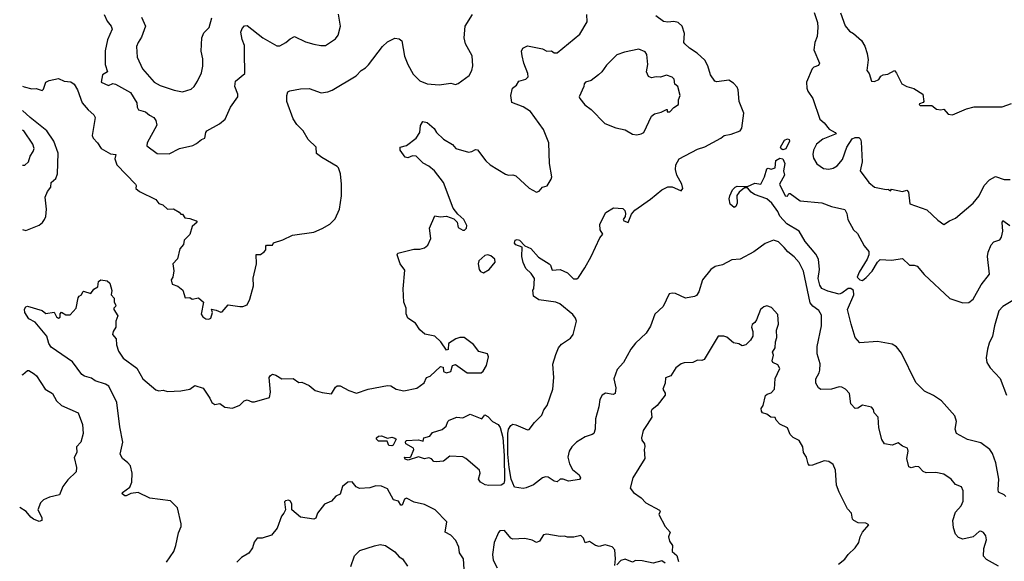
# Model space of a CAD drawing. Extents: x 1921360 to 2014538, y 768294 to 907744.
# Tile 118 of 256: x 1922103 to 1928775, y 814978 to 818649. Entities that reach past the tile are written whole.
import ezdxf

# ---------------------------------------------------------------- set-up
doc = ezdxf.new("R2010")
doc.units = 0

msp = doc.modelspace()

# ---------------------------------------------------------------- linework, layer by layer
at = {"layer": '0CON10XD'}
for points in [[(1922122.7, 818197.5), (1922133, 818193), (1922185, 818181.4), (1922215, 818182), (1922255, 818170), (1922265, 818177.5), (1922280.8, 818225), (1922303, 818237), (1922365, 818249.2), (1922405, 818233.3), (1922448.7, 818228.7), (1922472.7, 818212.7), (1922495, 818173.8), (1922526.4, 818085), (1922567.6, 818037.6), (1922604.6, 818004.6), (1922614.4, 817985), (1922594.4, 817865), (1922601.4, 817845), (1922630, 817815), (1922654, 817775), (1922719.1, 817739.1), (1922753.3, 817735), (1922748.1, 817705), (1922761.5, 817665), (1922886.7, 817535), (1922892.5, 817525), (1922890, 817505), (1922914.3, 817484.3), (1923025, 817430), (1923045, 817402.5), (1923073.6, 817393.6), (1923104.3, 817364.3), (1923145, 817367.5), (1923182.5, 817345), (1923195, 817330), (1923205, 817330), (1923222.5, 817305), (1923255, 817301.2), (1923297.5, 817285), (1923305.9, 817275.9), (1923271.7, 817248.3), (1923255, 817192.5), (1923216.7, 817155), (1923213.8, 817125), (1923188.8, 817095), (1923171.2, 817028.8), (1923140, 816995), (1923146.1, 816946.1), (1923140, 816905), (1923130, 816885), (1923137, 816857), (1923174.1, 816844.1), (1923207.5, 816815), (1923225, 816763.3), (1923255, 816766.7), (1923272.5, 816755), (1923315, 816763.3), (1923347.5, 816735), (1923332.7, 816652.7), (1923343.3, 816635), (1923365, 816620.8), (1923385, 816618.8), (1923397.5, 816625), (1923408.8, 816665), (1923403, 816687), (1923435, 816681.2), (1923465, 816666.7), (1923475, 816670), (1923515, 816716.2), (1923594.3, 816704.3), (1923615.6, 816704.4), (1923644.3, 816715.7), (1923663.1, 816755), (1923686, 816845), (1923683.9, 816896.1), (1923706.7, 816995), (1923705, 817057.5), (1923735, 817057.5), (1923760, 817075), (1923771.7, 817088.3), (1923770, 817115), (1923775, 817120), (1923815, 817120), (1923823, 817137), (1923885, 817156.2), (1923952.1, 817187.9), (1924095, 817208.6), (1924153.3, 817233.3), (1924205, 817264), (1924239.7, 817300.3), (1924270.8, 817365), (1924284.3, 817455), (1924284.3, 817535), (1924275.8, 817605), (1924264.2, 817644.2), (1924253.1, 817653.1), (1924150, 817715), (1924115, 817742.5), (1924111.2, 817785), (1924057.7, 817837.7), (1924024, 817895), (1923979.7, 817939.7), (1923955, 817976.7), (1923914, 818095), (1923913.8, 818135), (1923920.8, 818159.2), (1923933, 818167), (1924005, 818180.6), (1924065, 818182), (1924145, 818153.1), (1924190.3, 818159.7), (1924219.1, 818170.9), (1924382.3, 818267.7), (1924416.2, 818305), (1924445, 818322), (1924466.2, 818343.8), (1924562.4, 818467.6), (1924595, 818498), (1924645, 818524), (1924675, 818520), (1924692, 818505), (1924711.2, 818401.2), (1924732.2, 818345), (1924769.3, 818279.3), (1924815, 818235.6), (1924865, 818214.4), (1924945, 818208.5), (1925025, 818218.9), (1925055, 818208.9), (1925075, 818216.9), (1925149.4, 818270.6), (1925166.4, 818303.6), (1925173, 818337), (1925168.2, 818405), (1925123.5, 818485), (1925114.4, 818525), (1925121.2, 818605), (1925170.6, 818685)], [(1922530, 816805), (1922535, 816810), (1922585, 816793.8), (1922605, 816823.3), (1922632.5, 816837.5), (1922637.5, 816875), (1922653, 816887), (1922695, 816880), (1922713, 816863), (1922726.7, 816813.3), (1922722.5, 816785), (1922742.5, 816762.5), (1922743.8, 816735), (1922753.3, 816715), (1922752.5, 816705), (1922740, 816695), (1922741.2, 816685), (1922767, 816643), (1922754, 816605), (1922754.2, 816565), (1922736, 816535), (1922732, 816515), (1922757.5, 816485), (1922758, 816445), (1922772.7, 816402.7), (1922804.6, 816354.6), (1922897.5, 816287.5), (1922937.1, 816215), (1923025, 816139.4), (1923045, 816133.1), (1923075, 816138.9), (1923105, 816130), (1923195, 816132.9), (1923255, 816145.8), (1923289.5, 816169.5), (1923345, 816151.2), (1923392, 816085), (1923403.9, 816053.9), (1923425, 816040), (1923458.8, 816048.8), (1923492.7, 816022.7), (1923545, 816016.2), (1923595, 816036), (1923623.8, 816066.2), (1923645, 816072), (1923675, 816058.6), (1923695, 816058), (1923795, 816087.5), (1923802.5, 816125), (1923794.2, 816225), (1923801.7, 816238.3), (1923815, 816246), (1923839.5, 816239.5), (1923880, 816215), (1923955, 816217.5), (1923995, 816191.2), (1924015, 816193.3), (1924065, 816170), (1924105, 816136.2), (1924153.2, 816123.2), (1924215, 816114), (1924241.8, 816158.2), (1924255, 816166.9), (1924275, 816168.1), (1924333.3, 816135), (1924385, 816117.5), (1924464.4, 816145.6), (1924595, 816169.5), (1924616.9, 816166.9), (1924655, 816144.5), (1924705, 816133.3), (1924795, 816152.7), (1924842.7, 816187.3), (1924860, 816225), (1924885, 816233.8), (1924955, 816298.8), (1924972.5, 816295), (1924973.6, 816263.6), (1924995, 816256.2), (1925023.3, 816265), (1925035.7, 816304.3), (1925055, 816312.5), (1925135, 816256.2), (1925230, 816255), (1925243.6, 816266.4), (1925266.2, 816305), (1925278.8, 816365), (1925273.8, 816383.8), (1925215, 816401.2), (1925178, 816448), (1925115, 816494.2), (1925085, 816494), (1925057.5, 816485), (1925007.5, 816455), (1925005.8, 816414.2), (1924995, 816410), (1924956.9, 816465), (1924915, 816503.3), (1924848.3, 816518.3), (1924815, 816548), (1924785, 816593.1), (1924732.5, 816625), (1924721.2, 816655), (1924722, 816695), (1924705.8, 816735), (1924700.8, 816825), (1924711.7, 816951.7), (1924680, 816995), (1924660, 817055), (1924665, 817066.7), (1924773, 817093), (1924815, 817093.3), (1924845, 817103.3), (1924869.5, 817120.5), (1924888.8, 817165), (1924880, 817235), (1924915, 817320), (1924928.3, 817318.3), (1924955, 817312.5), (1924995, 817317.5), (1925045, 817300), (1925067, 817277), (1925075, 817240), (1925105, 817223.3), (1925117, 817223), (1925130, 817235), (1925132.5, 817255), (1925112.5, 817295), (1925070.7, 817330.7), (1925040.8, 817370.8), (1924974, 817545), (1924913.9, 817623.9), (1924875, 817655.7), (1924837, 817677), (1924790, 817725), (1924765, 817725.7), (1924733.6, 817713.6), (1924715, 817716.7), (1924680, 817765), (1924680, 817785), (1924725, 817797.1), (1924790, 817845), (1924813.3, 817885), (1924817.7, 817932.3), (1924835, 817960), (1924865, 817952.9), (1924911.1, 817911.1), (1924927.5, 817885), (1924975, 817839.2), (1925035, 817804), (1925058.8, 817775), (1925145, 817750.6), (1925167.5, 817755), (1925190.7, 817769.3), (1925205, 817766.7), (1925262.3, 817692.3), (1925290, 817665), (1925395, 817602), (1925415, 817596.2), (1925445, 817598), (1925465, 817590.6), (1925555, 817506), (1925605, 817480), (1925624, 817486), (1925645, 817513.3), (1925676.4, 817523.6), (1925705, 817567.5), (1925709.2, 817585), (1925693.5, 817675), (1925689.5, 817815), (1925652.1, 817905), (1925565, 818025.7), (1925515, 818057.5), (1925437, 818087), (1925430, 818135), (1925443.3, 818185), (1925470, 818205), (1925485, 818232.5), (1925533.6, 818246.4), (1925549.3, 818260.7), (1925546.7, 818285), (1925518.8, 818355), (1925506.7, 818405), (1925503.3, 818435), (1925512.5, 818455), (1925545, 818472.5), (1925645, 818452), (1925675, 818435.8), (1925707.3, 818437.3), (1925725, 818424), (1925745, 818423.3), (1925898.9, 818551.1), (1925948.6, 818635), (1925945.7, 818685)], [(1922674.4, 818685), (1922695, 818638.8), (1922722.5, 818605), (1922728.6, 818585), (1922696.6, 818513.4), (1922683, 818437), (1922681.4, 818345), (1922698.8, 818295), (1922664.2, 818275), (1922654, 818225), (1922705, 818203.8), (1922734.2, 818215.8), (1922751.8, 818211.8), (1922852.9, 818155), (1922895.8, 818085), (1922899.2, 818055), (1922908.8, 818038.8), (1922955.4, 818025.4), (1922981.7, 818001.7), (1923012, 817985), (1923025.4, 817965.4), (1923031.9, 817935), (1922967.5, 817815), (1922964.4, 817794.4), (1923035, 817741.1), (1923115, 817739.4), (1923185, 817776.7), (1923275, 817795.7), (1923301.1, 817808.9), (1923335, 817837.5), (1923356.2, 817845), (1923364, 817885), (1923371.2, 817895), (1923457.3, 817942.7), (1923494.3, 817975.7), (1923531.2, 818055), (1923581.2, 818125), (1923580.8, 818145), (1923560, 818195), (1923565, 818233.3), (1923628.6, 818285), (1923626.2, 818426.2), (1923625.9, 818475), (1923610.6, 818515), (1923602.1, 818565), (1923610.5, 818589.5), (1923625, 818607.5), (1923645, 818608.8), (1923751.2, 818525), (1923845, 818470.8), (1923865, 818470.8), (1923906.2, 818493.8), (1923935, 818520), (1923965, 818534.3), (1924039.8, 818499.8), (1924095, 818483.3), (1924143, 818473), (1924175, 818474.3), (1924241.7, 818518.3), (1924261.1, 818545), (1924277.5, 818605), (1924262.6, 818687.4)], [(1922927, 818667), (1922954.5, 818605), (1922929.2, 818530.8), (1922904.5, 818495), (1922895, 818466.7), (1922898.2, 818395), (1922935.5, 818315), (1923014.7, 818224.7), (1923053.5, 818203.5), (1923150.2, 818170.2), (1923205, 818160.6), (1923265, 818178), (1923285, 818196.2), (1923307.6, 818232.4), (1923335, 818288), (1923343.8, 818333.8), (1923343, 818383), (1923333.3, 818435), (1923337.5, 818525), (1923350.3, 818559.7), (1923385.8, 818595), (1923405, 818661.2)], [(1926138, 816115), (1926125, 816109.2), (1926072.1, 816117.9), (1926049.2, 816105), (1926033.5, 816075), (1926028.2, 816025), (1926005.5, 815945), (1926002.9, 815875), (1925994.4, 815845.6), (1925983.3, 815836.7), (1925935, 815822.7), (1925877.1, 815785), (1925844.4, 815755), (1925825.5, 815725), (1925818.2, 815685), (1925827.9, 815637.9), (1925849.8, 815599.8), (1925895, 815563.3), (1925903.3, 815545), (1925896.2, 815533.8), (1925821.5, 815521.5), (1925785, 815534.2), (1925766, 815534), (1925744.1, 815515.9), (1925725, 815521.5), (1925685, 815548.8), (1925665, 815550.9), (1925645, 815543.1), (1925585, 815497.5), (1925535, 815476), (1925515, 815472.5), (1925455, 815481.1), (1925433.8, 815535), (1925420.6, 815615), (1925410.9, 815705), (1925410.5, 815845), (1925415.8, 815875), (1925430.3, 815899.7), (1925445, 815908), (1925465, 815904.2), (1925545, 815870), (1925555, 815872.5), (1925590.7, 815919.3), (1925640.9, 815969.1), (1925654.2, 816005), (1925676.2, 816035), (1925714.7, 816145.3), (1925722.7, 816225), (1925715.8, 816315), (1925735, 816379.2), (1925754.6, 816425), (1925775, 816450), (1925835, 816490.6), (1925854.4, 816515), (1925875.6, 816605), (1925869.4, 816625), (1925850.6, 816650.6), (1925763.3, 816723.3), (1925735, 816734.5), (1925620.7, 816750.7), (1925583.8, 816775), (1925580, 816815), (1925587.5, 816825), (1925590.6, 816895), (1925568.3, 816928.3), (1925533.3, 816963.3), (1925515, 817003.3), (1925505.7, 817045), (1925506.7, 817106.7), (1925465, 817122), (1925456.7, 817135), (1925460, 817155), (1925475, 817160), (1925488.8, 817155), (1925525.9, 817115.9), (1925567.3, 817097.3), (1925619.2, 817039.2), (1925690, 816995), (1925700, 816985), (1925712, 816952), (1925765, 816955.6), (1925815, 816934.4), (1925855, 816892.2), (1925877.4, 816892.6), (1925888.9, 816901.1), (1925932.2, 816967.8), (1925976.2, 817045), (1926035, 817170), (1926053.8, 817195), (1926036.2, 817225), (1926033.6, 817263.6), (1926075, 817343.3), (1926126.1, 817373.9), (1926189.5, 817369.5), (1926204.3, 817355), (1926209.2, 817335), (1926206.7, 817315), (1926191.2, 817295), (1926196.7, 817285), (1926225.8, 817274.2), (1926248.5, 817331.5), (1926271.6, 817358.4), (1926377.4, 817432.6), (1926455, 817496.4), (1926495, 817517.1), (1926525.4, 817515.4), (1926560, 817500), (1926585, 817490), (1926596, 817504), (1926590, 817535), (1926555.8, 817595), (1926545.9, 817634.1), (1926550, 817665), (1926571.2, 817705), (1926695, 817770.6), (1926745, 817787.5), (1926853.3, 817845), (1926876, 817864), (1926925, 817873.3), (1926986.2, 817895), (1926995.9, 817914.1), (1927011.1, 818015), (1926979.4, 818095), (1926972.6, 818172.6), (1926965, 818192), (1926939.3, 818219.3), (1926907.9, 818237.9), (1926826.8, 818226.8), (1926812.4, 818232.4), (1926783.5, 818275), (1926765.3, 818335.3), (1926744.7, 818374.7), (1926693.1, 818423.1), (1926640.8, 818455), (1926609.2, 818485), (1926604.4, 818495), (1926608.1, 818555), (1926591.4, 818605), (1926565, 818629.4), (1926535.5, 818635.5), (1926495, 818631.8), (1926465, 818636.5), (1926414.7, 818674.7)], [(1927486.7, 818696.7), (1927509.6, 818629.6), (1927512.5, 818595), (1927506.4, 818535), (1927491.5, 818495), (1927483.3, 818445), (1927522.9, 818355), (1927515, 818338), (1927485, 818326), (1927474, 818315), (1927435.7, 818225), (1927436.7, 818185), (1927443.5, 818165), (1927478.5, 818115), (1927525.3, 817975.3), (1927555, 817950), (1927587.2, 817907.2), (1927630, 817885), (1927636, 817875), (1927545, 817840), (1927501.4, 817805), (1927481.9, 817765), (1927477.1, 817735), (1927481.3, 817711.3), (1927505, 817672), (1927550.7, 817640.7), (1927585, 817635.7), (1927615, 817641.9), (1927641.7, 817658.3), (1927679.5, 817700.5), (1927708.5, 817785), (1927745, 817840.8), (1927765, 817851.1), (1927789.6, 817849.6), (1927800.3, 817840.3), (1927805, 817820), (1927812.5, 817685), (1927797.5, 817625), (1927856.2, 817545), (1927895, 817514.2), (1927975, 817497.5), (1927990, 817500), (1927990, 817495), (1928005, 817490), (1928010, 817500), (1928085, 817483.8), (1928115, 817493.3), (1928125, 817480), (1928135, 817401.2), (1928250.2, 817360.2), (1928325, 817289.2), (1928365, 817260), (1928404.1, 817285.9), (1928445, 817303.3), (1928563.8, 817405), (1928604.2, 817455), (1928638, 817525), (1928675, 817563.8), (1928715, 817586.2), (1928775, 817566.7), (1928815, 817566.7)], [(1927664.3, 818695), (1927697.3, 818607.3), (1927725, 818572), (1927753.8, 818555), (1927807.9, 818507.9), (1927829.7, 818469.7), (1927845, 818420), (1927852.7, 818377.3), (1927842.5, 818305), (1927860, 818285), (1927875, 818232.5), (1927895, 818230), (1927925, 818243.3), (1927938.8, 818265), (1927953.3, 818275), (1927985, 818280.8), (1928030, 818305), (1928045, 818287.5), (1928081.2, 818215), (1928115, 818195.7), (1928163, 818183), (1928222.5, 818145), (1928230, 818095), (1928225, 818087.5), (1928200.7, 818079.3), (1928197.5, 818075), (1928205, 818067.5), (1928285, 818066.7), (1928315, 818042.5), (1928345, 818038), (1928365, 818043.3), (1928395, 818007.5), (1928425, 818003.3), (1928520, 818045), (1928571.7, 818058.3), (1928761.7, 818058.3), (1928825, 818080)], [(1926285, 817868.9), (1926315, 817874.5), (1926331.2, 817885), (1926384.3, 817995.7), (1926405, 818010), (1926448.9, 818021.1), (1926485, 818040), (1926490, 818040), (1926490, 818025), (1926507.5, 818025), (1926536, 818054), (1926567, 818073), (1926566.7, 818105), (1926578.8, 818135), (1926563.3, 818195), (1926543, 818213), (1926538, 818245), (1926525, 818258.8), (1926485, 818272), (1926445, 818259.2), (1926415, 818260.8), (1926385, 818254.4), (1926364.4, 818264.4), (1926351.1, 818295), (1926360.5, 818345), (1926353.4, 818413.4), (1926340.7, 818430.7), (1926298.9, 818448.9), (1926200.5, 818429.5), (1926149.8, 818410.2), (1926079.4, 818340.6), (1926046.7, 818295), (1926025, 818275.6), (1925975, 818235.8), (1925937.5, 818225), (1925928, 818215), (1925926.2, 818195), (1925894.2, 818125.8), (1925897.5, 818115), (1925932, 818072), (1925975, 818040), (1926068.8, 817945), (1926143.6, 817916.4), (1926205, 817902), (1926255, 817873.1), (1926285, 817868.9)], [(1922121.4, 817226.8), (1922145, 817221.2), (1922235, 817255.8), (1922256.4, 817273.6), (1922270, 817295), (1922278.8, 817315), (1922284.2, 817365.8), (1922275.6, 817445), (1922291.9, 817485), (1922313.5, 817515), (1922315.8, 817545), (1922346.8, 817573.2), (1922357.9, 817605), (1922363.9, 817745), (1922333.1, 817825), (1922285.8, 817895.8), (1922173.6, 817985), (1922122.5, 818034.1)], [(1922122, 817663), (1922136.6, 817663.4), (1922162.5, 817685), (1922173.3, 817725), (1922194.3, 817755.7), (1922200.8, 817775), (1922191.9, 817805), (1922131.1, 817895), (1922122.3, 817901.2)], [(1927275, 817768), (1927262.9, 817772.9), (1927257.5, 817785), (1927285, 817831.9), (1927305, 817841.9), (1927316.3, 817836.3), (1927318.9, 817825), (1927295, 817773.8), (1927275, 817768)], [(1928785, 815418.1), (1928775, 815429.5), (1928736.8, 815446.8), (1928732.5, 815465), (1928738.8, 815535), (1928718, 815645), (1928695, 815709.2), (1928678.2, 815735), (1928615, 815781.7), (1928524.8, 815804.8), (1928451.2, 815845), (1928443.1, 815875), (1928451.4, 815925), (1928439.5, 815965), (1928348.5, 816065), (1928295, 816101.6), (1928235, 816131.8), (1928175, 816189.2), (1928078.3, 816388.3), (1928045, 816432.5), (1928015, 816448.8), (1927915, 816467.8), (1927795, 816458.8), (1927764.4, 816494.4), (1927736.5, 816585), (1927713.1, 816685), (1927754.6, 816785), (1927752.5, 816812.5), (1927735, 816827.1), (1927717, 816827), (1927675, 816794.5), (1927655, 816788.6), (1927578.2, 816808.2), (1927537.6, 816827.6), (1927525, 816850), (1927514, 816894), (1927523, 816957), (1927516.4, 817026.4), (1927499, 817059), (1927424.6, 817145), (1927385.3, 817215.3), (1927301.2, 817265), (1927255, 817317.5), (1927239.6, 817349.6), (1927198.9, 817405), (1927165.4, 817435.4), (1927082.5, 817465), (1927060.3, 817480.3), (1927035, 817510), (1927015, 817510), (1926979.3, 817480.7), (1926963.6, 817456.4), (1926965.7, 817405), (1926955, 817383.3), (1926945, 817376.7), (1926918.1, 817398.1), (1926911.2, 817435), (1926914, 817455), (1926934.3, 817495), (1926950.8, 817515), (1926965, 817520.8), (1927035, 817517.5), (1927085, 817540.8), (1927126, 817534), (1927150, 817585), (1927165, 817637.5), (1927175, 817642.5), (1927195, 817636.7), (1927222.5, 817645), (1927226.7, 817695), (1927255, 817710.8), (1927275, 817706.2), (1927288, 817675), (1927279.4, 817625), (1927285.5, 817595), (1927252, 817535), (1927290, 817455), (1927305, 817452.5), (1927315, 817470), (1927325, 817470), (1927391.2, 817421.2), (1927537.8, 817407.8), (1927603.6, 817383.6), (1927695, 817363.3), (1927708.8, 817335), (1927715.7, 817295.7), (1927753.8, 817225), (1927780, 817200), (1927825, 817116.7), (1927857, 817077), (1927856.5, 817055), (1927846, 817025), (1927791.3, 816938.7), (1927777.9, 816905), (1927795, 816886.5), (1927815, 816880.9), (1927838.3, 816901.7), (1927878.9, 816945), (1927914.7, 817005), (1927935, 817023.5), (1928011.7, 817018.3), (1928085, 817030), (1928132.5, 816985), (1928165, 816986.2), (1928185, 816978.8), (1928233, 816923), (1928405, 816758.8), (1928495, 816729.2), (1928535, 816733.1), (1928565, 816756), (1928619.1, 816850.9), (1928674.4, 816925), (1928661.4, 817045), (1928665.9, 817074.1), (1928685, 817122.5), (1928705, 817142.5), (1928745, 817157.5), (1928755.9, 817174.1), (1928764.2, 817215), (1928760, 817275), (1928765, 817287.5), (1928812.5, 817255)], [(1928735.9, 814945.9), (1928655, 814991.2), (1928633.2, 815013.2), (1928637.5, 815065), (1928655.6, 815125), (1928650.3, 815150.3), (1928635, 815173.3), (1928615, 815182.5), (1928605, 815180), (1928565, 815144.2), (1928495, 815128.8), (1928465, 815138.8), (1928445, 815163.3), (1928431.4, 815205), (1928425.6, 815255), (1928445, 815311.2), (1928482.5, 815355), (1928495.6, 815385), (1928495.9, 815455.9), (1928485, 815482.5), (1928445, 815498), (1928416, 815535), (1928365, 815568.8), (1928310.5, 815580.5), (1928245, 815578), (1928225, 815586.2), (1928195, 815618), (1928175, 815620), (1928145, 815612), (1928128, 815618), (1928115.6, 815675), (1928124.2, 815725), (1928118.8, 815745), (1928085, 815758.8), (1928055, 815781.2), (1928015, 815766.2), (1927962.5, 815775), (1927944.3, 815804.3), (1927925, 815882.5), (1927921.4, 815955), (1927894.2, 815985), (1927887.9, 816007.9), (1927875, 816024), (1927815, 816035.8), (1927783.6, 816016.4), (1927764.1, 816014.1), (1927735.8, 816045), (1927725.6, 816115), (1927698, 816145), (1927675, 816158.1), (1927655, 816161.4), (1927605, 816145.4), (1927532.4, 816142.4), (1927515, 816154), (1927498.6, 816185), (1927496.9, 816215), (1927520.9, 816255), (1927524.5, 816274.5), (1927527.3, 816317.3), (1927507.1, 816385), (1927506.8, 816435), (1927535.8, 816575), (1927537.1, 816647.1), (1927518.8, 816678.8), (1927477.6, 816707.6), (1927460.6, 816730.6), (1927415, 816943.8), (1927385, 817004), (1927351.7, 817041.7), (1927307.5, 817075), (1927283.3, 817105), (1927245, 817143.3), (1927210, 817155), (1927155, 817132.5), (1927077.5, 817075), (1926985, 817025.8), (1926928.8, 817021.2), (1926865, 816986.9), (1926815, 816975.3), (1926786.5, 816955), (1926730.9, 816885), (1926705.3, 816804.7), (1926689.2, 816780.8), (1926676.7, 816773.3), (1926615, 816760.6), (1926546.1, 816793.9), (1926525, 816796), (1926505, 816790), (1926464, 816705), (1926405.9, 816654.1), (1926378.1, 816571.9), (1926349.2, 816525), (1926275, 816456), (1926244.7, 816415.3), (1926195.6, 816325), (1926150.9, 816279.1), (1926130, 816215), (1926142.9, 816155), (1926138, 816115)], [(1925245, 816933.8), (1925283.8, 816955), (1925324.2, 817005), (1925322.5, 817025), (1925295, 817047.8), (1925275, 817054.2), (1925255, 817051.2), (1925213.3, 817015), (1925208.8, 816995), (1925216.7, 816955), (1925225, 816943.3), (1925245, 816933.8)], [(1923097.4, 814972.6), (1923146.4, 815045), (1923160.6, 815085), (1923178.3, 815171.7), (1923196.7, 815215), (1923196.8, 815233.2), (1923171.2, 815341.2), (1923125, 815387.1), (1922985, 815407.1), (1922905, 815444.4), (1922855, 815438.6), (1922825, 815422.5), (1922815, 815422.5), (1922797.5, 815435), (1922800, 815445), (1922848.9, 815481.1), (1922863.1, 815515), (1922864.6, 815574.6), (1922852.9, 815625), (1922836.6, 815646.6), (1922800, 815675), (1922783.6, 815705), (1922800.7, 815785), (1922781.2, 815888.8), (1922760.8, 816055), (1922705.8, 816165.8), (1922685, 816179.6), (1922615, 816202.1), (1922589.3, 816219.3), (1922542.3, 816232.3), (1922524.2, 816244.2), (1922460.8, 816330.8), (1922315, 816428.5), (1922299.6, 816455), (1922287.5, 816505), (1922208.2, 816598.2), (1922165, 816621.2), (1922137.5, 816665), (1922135, 816687.5), (1922145, 816703.3), (1922155, 816707.5), (1922255, 816677.5), (1922278.8, 816658.8), (1922337.3, 816667.3), (1922351.2, 816635), (1922365, 816626.7), (1922377, 816633), (1922377.5, 816655), (1922385, 816666), (1922415, 816648.8), (1922445, 816648), (1922485.6, 816695), (1922498, 816765), (1922505, 816776.2), (1922522.5, 816785), (1922530, 816805)], [(1928845, 816753.2), (1928764.7, 816705.3), (1928738.5, 816675), (1928708.5, 816575), (1928696.1, 816505), (1928672.8, 816457.2), (1928660.3, 816415), (1928653.1, 816356.9), (1928657.8, 816325), (1928678.6, 816288.6), (1928747.8, 816217.8), (1928789.6, 816105)], [(1927651.4, 814958.6), (1927695, 814994), (1927717.1, 815025), (1927765, 815070.6), (1927790, 815105), (1927799.2, 815145), (1927815, 815176.7), (1927856, 815226), (1927836.1, 815236.1), (1927785, 815240), (1927754.4, 815254.4), (1927746.2, 815265), (1927740, 815305), (1927713.3, 815335), (1927655, 815447.5), (1927637.5, 815495), (1927630.6, 815595), (1927615, 815633.8), (1927585, 815654.3), (1927555, 815659.4), (1927475, 815628.8), (1927455, 815627.5), (1927445, 815640), (1927434, 815685), (1927414.2, 815715), (1927408.8, 815755), (1927385, 815797.5), (1927345, 815817.5), (1927325, 815837.5), (1927305, 815883.3), (1927255, 815907.5), (1927230, 815935), (1927222.5, 815952.5), (1927192.5, 815955), (1927165.5, 815975.5), (1927136.2, 815985), (1927128.6, 815995), (1927128.1, 816015), (1927141.1, 816035), (1927157.8, 816102.2), (1927168.1, 816111.9), (1927195, 816120.6), (1927218.1, 816145), (1927222.1, 816217.9), (1927253.8, 816285), (1927240.3, 816310.3), (1927205.9, 816325.9), (1927202.7, 816337.3), (1927211.2, 816375), (1927203.3, 816395), (1927222.5, 816425), (1927224.2, 816465), (1927234, 816495), (1927230.8, 816545), (1927245.8, 816585), (1927240.7, 816650.7), (1927198.3, 816698.3), (1927165, 816708.8), (1927145, 816702), (1927123.3, 816685), (1927095.7, 816614.3), (1927085, 816596.7), (1927066.4, 816583.6), (1927061.2, 816565), (1927072, 816535), (1927071.2, 816505), (1927055, 816476.7), (1927023.6, 816446.4), (1926998.3, 816438.3), (1926975, 816452.5), (1926939.3, 816459.3), (1926895, 816497.5), (1926875, 816504.2), (1926835, 816503.3), (1926741.2, 816345), (1926725, 816339.2), (1926695, 816341.9), (1926665, 816325.7), (1926605, 816323.3), (1926585, 816316.7), (1926549.8, 816290.2), (1926515, 816236.2), (1926478.8, 816221.2), (1926476, 816185), (1926461.2, 816145), (1926477.1, 816117.1), (1926476.6, 816103.4), (1926422, 816035), (1926387.5, 816005), (1926382.9, 815995), (1926387.5, 815955), (1926353.8, 815905), (1926328.6, 815865), (1926316.2, 815815), (1926318.3, 815798.3), (1926336, 815775), (1926340, 815755), (1926334, 815735), (1926338, 815675), (1926258, 815545), (1926240, 815475), (1926261.2, 815445), (1926315, 815408.6), (1926346.7, 815375), (1926439.2, 815325), (1926443.8, 815315), (1926433.8, 815295), (1926476.7, 815215), (1926510, 815175), (1926500, 815145), (1926506.2, 815115), (1926526, 815085), (1926524.2, 815044.2), (1926555, 815017.5), (1926566.4, 814976.4)], [(1922120, 816242.9), (1922125, 816243.8), (1922155, 816271.2), (1922165, 816271.2), (1922199.8, 816249.8), (1922215.8, 816235), (1922275, 816146), (1922325.6, 816115), (1922352.5, 816065), (1922385, 816033.3), (1922500, 815985), (1922529.2, 815905), (1922532, 815845), (1922516.7, 815785), (1922487.5, 815755), (1922490.8, 815715), (1922472.7, 815682.7), (1922487.5, 815615), (1922486, 815585), (1922430, 815530), (1922396, 815485), (1922371.7, 815428.3), (1922305, 815413.8), (1922265, 815395.6), (1922244.3, 815375), (1922226.1, 815326.1), (1922253.8, 815275), (1922252.5, 815255), (1922235, 815248.8), (1922196.7, 815265), (1922177.3, 815277.3), (1922146.7, 815315), (1922102.6, 815343.3)], [(1925282.9, 815492.9), (1925257.7, 815497.7), (1925224.4, 815514.4), (1925211.9, 815535), (1925224, 815575), (1925218.8, 815595), (1925125.5, 815675.5), (1925105, 815685.7), (1925018.1, 815691.9), (1924975, 815657.5), (1924925, 815652.5), (1924910, 815655), (1924893.6, 815673.6), (1924875, 815680), (1924845, 815672), (1924805, 815686.2), (1924735, 815663.1), (1924715, 815671.2), (1924710, 815685), (1924745, 815681.2), (1924754.2, 815685.8), (1924773.8, 815735), (1924772.5, 815745), (1924718.8, 815775), (1924716.2, 815785), (1924722.5, 815797.5), (1924805, 815800.8), (1924837, 815793), (1924842.5, 815815), (1924882.5, 815827.5), (1924899.3, 815850.7), (1924965, 815871.2), (1924993.3, 815895), (1925003.8, 815925), (1925013.3, 815935), (1925065.9, 815954.1), (1925105, 815950.8), (1925155, 815975.8), (1925235, 815944), (1925255, 815971.2), (1925275, 815960.8), (1925306.7, 815926.7), (1925345, 815905.6), (1925358.9, 815885), (1925377.2, 815817.2), (1925386.7, 815695), (1925388.2, 815525), (1925383.1, 815505), (1925365, 815493.6), (1925282.9, 815492.9)], [(1924625, 815760.8), (1924603.6, 815763.6), (1924593, 815793), (1924535, 815792.9), (1924520, 815805), (1924520, 815815), (1924534.5, 815825.5), (1924555, 815828.5), (1924595, 815812.5), (1924625, 815818.8), (1924645, 815813.3), (1924653.3, 815805), (1924634.1, 815765.9), (1924625, 815760.8)], [(1925114.1, 814924.1), (1925111.1, 814995), (1925083.1, 815035), (1925079.5, 815075), (1925058.7, 815118.7), (1925025, 815155.6), (1924986.7, 815175), (1924996.7, 815245), (1924917.9, 815327.9), (1924845, 815364), (1924775, 815378.6), (1924725, 815406.2), (1924711.2, 815398.8), (1924695, 815358.8), (1924685, 815358.8), (1924668.8, 815385), (1924635, 815396), (1924595, 815470.6), (1924555, 815486.9), (1924515, 815490), (1924475, 815476.9), (1924405, 815471.9), (1924382.4, 815482.4), (1924355, 815517.5), (1924325.7, 815514.3), (1924289.2, 815485), (1924275, 815434), (1924245, 815420), (1924216.7, 815385), (1924169.2, 815365), (1924120.8, 815305), (1924109.1, 815270.9), (1924096.9, 815263.1), (1924005, 815276.7), (1923946.4, 815326.4), (1923948, 815365), (1923936.8, 815386.8), (1923925, 815392), (1923905, 815388.8), (1923898.3, 815381.7), (1923903.9, 815326.1), (1923893.3, 815305), (1923876, 815285), (1923846.4, 815203.6), (1923810, 815155), (1923745, 815136), (1923712.5, 815135), (1923692.2, 815107.8), (1923681.2, 815068.8), (1923655.4, 815034.6), (1923606, 815004), (1923575, 814972)], [(1926135, 814950), (1926140, 814995), (1926135.9, 815055.9), (1926117, 815077), (1926069.5, 815090.5), (1926029.5, 815079.5), (1926004.4, 815084.4), (1925965, 815112), (1925935, 815103.3), (1925923.8, 815135), (1925905, 815153.3), (1925858.8, 815141.2), (1925815, 815141.4), (1925795, 815149.2), (1925765, 815146.9), (1925675, 815162.9), (1925652.1, 815157.9), (1925625.8, 815115), (1925605, 815106), (1925575, 815120.8), (1925525, 815133.1), (1925445, 815127.5), (1925430.8, 815135), (1925387.3, 815187.3), (1925357.5, 815185), (1925347, 815173), (1925318.1, 815105), (1925306.4, 815025), (1925311.8, 814985), (1925338.9, 814935)], [(1924345.7, 814944.3), (1924371.2, 815015), (1924407.6, 815052.4), (1924507.3, 815082.7), (1924545, 815092), (1924582.5, 815085), (1924645, 815042.5), (1924675, 815008.8), (1924696.2, 814996.2), (1924730, 814945)], [(1926477.5, 814965), (1926455, 814981.2), (1926395, 814966.7), (1926322.1, 814982.1), (1926275, 814983.8), (1926255, 814973.3), (1926205, 814992), (1926175.8, 814984.2), (1926150, 814955)]]:
    msp.add_lwpolyline(points, dxfattribs=at)

doc.saveas('drawing.dxf')
